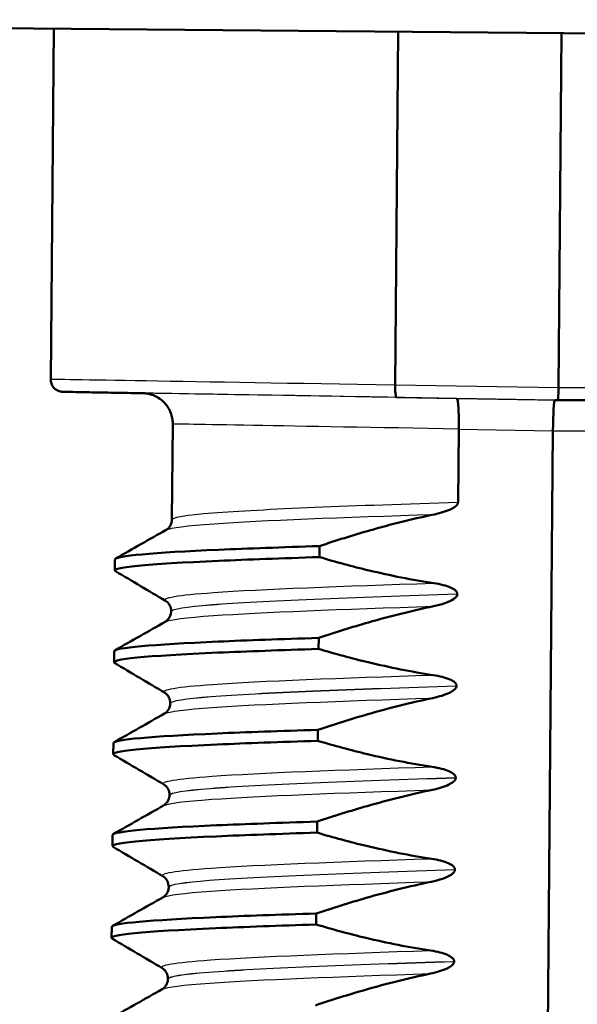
# Model space of a CAD drawing. Header units: millimetres. Extents: x 100 to 2000, y 93 to 2870.
# Tile 24 of 34: x 493 to 502, y 1657 to 1673. Entities that reach past the tile are written whole.
import ezdxf

# ---------------------------------------------------------------- set-up
doc = ezdxf.new("R2010")
doc.units = ezdxf.units.MM
doc.header["$LTSCALE"] = 10
for name, color, linetype, lineweight in [('Dimensions(ISO)', 7, 'Continuous', 25), ('Hatch', 7, 'Continuous', 9), ('Visible Edges(ISO)', 7, 'Continuous', 50), ('Visible Tangent Edges(ISO)', 7, 'Continuous', 25)]:
    doc.layers.add(name, color=color, linetype=linetype, lineweight=lineweight)
doc.styles.add('Text_3.5mm', font='arial.ttf', dxfattribs={"width": 0.9})
doc.dimstyles.new('KS-STANDARD', dxfattribs={"dimscale": 10, "dimtxt": 3.5, "dimasz": 2.5, "dimexe": 3.175, "dimexo": 0, "dimgap": 0.8, "dimtad": 1, "dimdec": 1, "dimrnd": 1e-08, "dimtxsty": 'Text_3.5mm', "dimcen": 0.09, "dimdle": 10, "dimclrd": 7, "dimclre": 7, "dimclrt": 7, "dimadec": 0, "dimazin": 2, "dimtfac": 0.714286, "dimtdec": 4, "dimtmove": 0, "dimatfit": 3, "dimfxl": 1, "dimtolj": 1, "dimlwd": 25, "dimlwe": 25, "dimarcsym": 0})

# ---------------------------------------------------------------- blocks, each defined once
blk = doc.blocks.new('*D11')
at = {"layer": 'Defpoints', "color": 0, "linetype": 'Continuous', "transparency": 16777216}
for p in [(652.041, 2058.279), (400.641, 1765.997), (652.041, 1565.659)]:
    blk.add_point(p, dxfattribs=at)
at = {"layer": 'Dimensions(ISO)', "color": 7, "linetype": 'Continuous', "lineweight": 25, "transparency": 16777216}
for p, q in [((400.641, 1765.997), (400.641, 2090.029)), ((652.041, 1565.659), (652.041, 2090.029)), ((425.641, 2058.279), (627.041, 2058.279))]:
    blk.add_line(p, q, dxfattribs=at)
at = {"layer": 'Dimensions(ISO)', "color": 7, "linetype": 'Continuous', "transparency": 16777216}
for points in [[(425.641, 2062.446), (425.641, 2054.112), (400.641, 2058.279)], [(627.041, 2062.446), (627.041, 2054.112), (652.041, 2058.279)]]:
    blk.add_solid(points, dxfattribs=at)
at = {"layer": 'Dimensions(ISO)', "color": 7, "linetype": 'Continuous', "lineweight": 25, "transparency": 16777216, "insert": (494.814, 2084.149), "char_height": 35, "attachment_point": 4, "style": 'Text_3.5mm'}
blk.add_mtext('\\A1;251', dxfattribs=at)

msp = doc.modelspace()

# ---------------------------------------------------------------- hatches: boundary and pattern name
at = {"layer": 'Hatch'}
h = msp.add_hatch(dxfattribs=at)
h.set_pattern_fill('ANSI31', color=256, scale=254, angle=90, style=0)
h.set_pattern_definition([(135, (0, 0), (-22.45064, -22.45064), [])])
edge = h.paths.add_edge_path()
edge.add_line((592.041, 1549.805), (607.37, 1549.805))
edge.add_line((607.37, 1549.805), (607.235, 1551.747))
edge.add_ellipse((606.936, 1550.585), major_axis=(1.199, -0.042), ratio=1, start_angle=77.607, end_angle=90)
edge.add_line((606.978, 1551.784), (595.02, 1552.202))
edge.add_ellipse((595.023, 1552.302), major_axis=(-0.0999, 0.0035), ratio=1, start_angle=0, end_angle=90, ccw=False)
edge.add_line((594.923, 1552.305), (594.937, 1552.705))
edge.add_ellipse((595.037, 1552.701), major_axis=(0.0035, 0.0999), ratio=1, start_angle=2, end_angle=90, ccw=False)
edge.add_line((595.037, 1552.801), (607.161, 1552.801))
edge.add_line((607.161, 1552.801), (607.091, 1553.809))
edge.add_ellipse((606.093, 1553.739), major_axis=(-0.07, 0.998), ratio=1, start_angle=270, end_angle=341)
edge.add_line((606.352, 1554.705), (596.306, 1557.397))
edge.add_ellipse((596.565, 1558.363), major_axis=(-0.966, 0.259), ratio=1, start_angle=54.5, end_angle=90, ccw=False)
edge.add_line((595.793, 1557.727), (594.129, 1559.745))
edge.add_ellipse((594.901, 1560.381), major_axis=(-0.636, 0.772), ratio=1, start_angle=54.5, end_angle=90, ccw=False)
edge.add_line((593.903, 1560.312), (593.757, 1562.408))
edge.add_ellipse((590.265, 1562.164), major_axis=(-0.244, 3.491), ratio=1, start_angle=270, end_angle=353)
edge.add_line((590.448, 1565.659), (565.974, 1566.942))
edge.add_spline(control_points=[(565.974, 1566.942), (564.342, 1567.027), (562.734, 1567.379), (559.697, 1568.587), (558.287, 1569.435), (555.554, 1571.759), (554.327, 1573.303), (552.535, 1576.774), (551.986, 1578.668), (551.816, 1580.614)], knot_values=[-2.152597, -2.152597, -2.152597, -2.152597, -1.662265, -1.662265, -1.171933, -1.171933, -0.585967, -0.585967, 0, 0, 0, 0], degree=3, periodic=0)
edge.add_line((551.816, 1580.614), (536.601, 1754.522))
edge.add_ellipse((535.107, 1754.391), major_axis=(-0.131, 1.494), ratio=1, start_angle=270, end_angle=354.5)
edge.add_line((535.12, 1755.891), (526.636, 1755.965))
edge.add_line((526.636, 1755.965), (517.683, 1756.043))
edge.add_line((517.683, 1756.043), (517.626, 1749.543))
edge.add_line((517.626, 1749.543), (519.34, 1749.528))
edge.add_ellipse((519.332, 1748.528), major_axis=(1, -0.009), ratio=1, start_angle=10, end_angle=90, ccw=False)
edge.add_line((520.318, 1748.693), (520.529, 1747.431))
edge.add_ellipse((521.022, 1747.514), major_axis=(0.083, -0.493), ratio=1, start_angle=270, end_angle=350)
edge.add_line((521.018, 1747.014), (527.155, 1746.96))
edge.add_ellipse((527.116, 1742.46), major_axis=(4.5, -0.039), ratio=1, start_angle=5.5, end_angle=90, ccw=False)
edge.add_line((531.599, 1742.852), (546.179, 1576.207))
edge.add_spline(control_points=[(546.179, 1576.207), (546.369, 1574.036), (546.912, 1571.911), (548.663, 1567.919), (549.859, 1566.08), (553.083, 1562.547), (555.197, 1560.984), (559.906, 1558.757), (562.455, 1558.114), (565.056, 1557.978)], knot_values=[-2.870129, -2.870129, -2.870129, -2.870129, -2.216354, -2.216354, -1.562578, -1.562578, -0.781289, -0.781289, 0, 0, 0, 0], degree=3, periodic=0)
edge.add_line((565.056, 1557.978), (579.557, 1557.218))
edge.add_ellipse((579.033, 1547.231), major_axis=(9.986, -0.523), ratio=1, start_angle=37.8602, end_angle=90, ccw=False)
edge.add_ellipse((595.444, 1558.663), major_axis=(-8.205, -5.716), ratio=1, start_angle=0, end_angle=32.2923)
edge.add_ellipse((592.041, 1549.305), major_axis=(0.143, 0.479), ratio=1, start_angle=16.5598, end_angle=90, ccw=False)
edge = h.paths.add_edge_path()
edge.add_line((477.638, 1756.392), (469.154, 1756.467))
edge.add_ellipse((469.18, 1759.466), major_axis=(-3, 0.026), ratio=1, start_angle=5.5, end_angle=90, ccw=False)
edge.add_line((466.191, 1759.205), (465.761, 1764.128))
edge.add_ellipse((464.266, 1763.997), major_axis=(-0.131, 1.494), ratio=1, start_angle=270, end_angle=355)
edge.add_line((464.266, 1765.497), (449.141, 1765.497))
edge.add_line((449.141, 1765.497), (449.141, 1759.497))
edge.add_line((449.141, 1759.497), (450.641, 1759.497))
edge.add_line((450.641, 1759.497), (454.641, 1759.497))
edge.add_ellipse((454.641, 1758.497), major_axis=(1, 0), ratio=1, start_angle=0, end_angle=90, ccw=False)
edge.add_line((455.641, 1758.497), (455.641, 1748.547))
edge.add_line((455.641, 1748.547), (457.47, 1741.721))
edge.add_ellipse((460.368, 1742.497), major_axis=(0.776, -2.898), ratio=1, start_angle=270, end_angle=345)
edge.add_line((460.368, 1739.497), (462.514, 1739.497))
edge.add_ellipse((462.514, 1742.497), major_axis=(3, 0), ratio=1, start_angle=270, end_angle=345.7615)
edge.add_line((465.422, 1741.759), (466.103, 1744.443))
edge.add_ellipse((469.98, 1743.459), major_axis=(0.984, 3.877), ratio=1, start_angle=13.7385, end_angle=90, ccw=False)
edge.add_line((470.015, 1747.459), (483.099, 1747.344))
edge.add_ellipse((483.103, 1747.844), major_axis=(0.5, -0.004), ratio=1, start_angle=270, end_angle=350)
edge.add_line((483.595, 1747.753), (483.828, 1749.012))
edge.add_ellipse((484.811, 1748.83), major_axis=(0.182, 0.983), ratio=1, start_angle=10, end_angle=90, ccw=False)
edge.add_line((484.82, 1749.83), (486.534, 1749.815))
edge.add_line((486.534, 1749.815), (486.591, 1756.314))
edge.add_line((486.591, 1756.314), (477.638, 1756.392))
edge = h.paths.add_edge_path()
edge.add_line((707.179, 1549.805), (712.041, 1549.805))
edge.add_ellipse((712.041, 1549.305), major_axis=(0.5, 0), ratio=1, start_angle=16.5598, end_angle=90, ccw=False)
edge.add_ellipse((708.637, 1558.663), major_axis=(9.215, 3.883), ratio=1, start_angle=270, end_angle=302.2923)
edge.add_ellipse((725.048, 1547.231), major_axis=(5.716, 8.205), ratio=1, start_angle=37.8602, end_angle=90, ccw=False)
edge.add_line((724.525, 1557.218), (906.996, 1566.781))
edge.add_spline(control_points=[(906.996, 1566.781), (909.172, 1566.895), (911.315, 1567.364), (915.365, 1568.974), (917.245, 1570.105), (920.889, 1573.204), (922.525, 1575.262), (924.915, 1579.89), (925.646, 1582.416), (925.873, 1585.01)], knot_values=[-2.870129, -2.870129, -2.870129, -2.870129, -2.216354, -2.216354, -1.562578, -1.562578, -0.781289, -0.781289, 0, 0, 0, 0], degree=3, periodic=0)
edge.add_line((925.873, 1585.01), (936.986, 1712.029))
edge.add_ellipse((1036.605, 1703.313), major_axis=(8.716, 99.619), ratio=1, start_angle=77, end_angle=90, ccw=False)
edge.add_line((941.5, 1734.215), (943.054, 1738.999))
edge.add_ellipse((924.033, 1745.179), major_axis=(19.021, -6.18), ratio=1, start_angle=0, end_angle=3)
edge.add_line((943.351, 1740.003), (945.641, 1748.547))
edge.add_line((945.641, 1748.547), (945.641, 1758.497))
edge.add_ellipse((946.641, 1758.497), major_axis=(0, 1), ratio=1, start_angle=0, end_angle=90, ccw=False)
edge.add_line((946.641, 1759.497), (950.641, 1759.497))
edge.add_line((950.641, 1759.497), (952.141, 1759.497))
edge.add_line((952.141, 1759.497), (952.141, 1765.497))
edge.add_line((952.141, 1765.497), (937.015, 1765.497))
edge.add_ellipse((937.015, 1763.997), major_axis=(-1.5, 0), ratio=1, start_angle=270, end_angle=355)
edge.add_line((935.521, 1764.128), (920.236, 1589.417))
edge.add_spline(control_points=[(920.236, 1589.417), (920.093, 1587.789), (919.686, 1586.195), (918.372, 1583.201), (917.475, 1581.822), (915.057, 1579.171), (913.472, 1577.999), (909.94, 1576.329), (908.028, 1575.847), (906.078, 1575.745)], knot_values=[-2.152597, -2.152597, -2.152597, -2.152597, -1.662265, -1.662265, -1.171933, -1.171933, -0.585967, -0.585967, 0, 0, 0, 0], degree=3, periodic=0)
edge.add_line((906.078, 1575.745), (713.633, 1565.659))
edge.add_ellipse((713.816, 1562.164), major_axis=(-3.495, -0.183), ratio=1, start_angle=270, end_angle=353)
edge.add_line((710.325, 1562.408), (710.178, 1560.312))
edge.add_ellipse((709.181, 1560.381), major_axis=(-0.07, -0.998), ratio=1, start_angle=54.5, end_angle=90, ccw=False)
edge.add_line((709.952, 1559.745), (708.288, 1557.727))
edge.add_ellipse((707.516, 1558.363), major_axis=(-0.636, -0.772), ratio=1, start_angle=54.5, end_angle=90, ccw=False)
edge.add_line((707.775, 1557.397), (697.73, 1554.705))
edge.add_ellipse((697.989, 1553.739), major_axis=(-0.966, -0.259), ratio=1, start_angle=270, end_angle=341)
edge.add_line((696.991, 1553.809), (696.921, 1552.801))
edge.add_line((696.921, 1552.801), (709.044, 1552.801))
edge.add_ellipse((709.044, 1552.701), major_axis=(0.1, 0), ratio=1, start_angle=2, end_angle=90, ccw=False)
edge.add_line((709.144, 1552.705), (709.158, 1552.305))
edge.add_ellipse((709.058, 1552.302), major_axis=(0.0035, -0.0999), ratio=1, start_angle=0, end_angle=90, ccw=False)
edge.add_line((709.062, 1552.202), (697.103, 1551.784))
edge.add_ellipse((697.145, 1550.585), major_axis=(1.162, 0.298), ratio=1, start_angle=77.607, end_angle=90)
edge.add_line((696.847, 1551.747), (696.711, 1549.805))
edge.add_line((696.711, 1549.805), (707.179, 1549.805))

# ---------------------------------------------------------------- linework, layer by layer
at = {"layer": 'Visible Edges(ISO)'}
for p, q in [((508.109, 1672.623), (491.391, 1672.769)), ((493.468, 1672.751), (493.418, 1667.019)), ((499.097, 1672.702), (499.047, 1666.926)), ((501.717, 1666.879), (501.768, 1672.679)), ((499.047, 1666.926), (499.047, 1666.925)), ((501.706, 1666.679), (501.656, 1666.679)), ((504.341, 1666.679), (501.706, 1666.679)), ((495.412, 1666.29), (495.398, 1664.731)), ((500.077, 1665.014), (500.087, 1666.207)), ((500.087, 1666.207), (500.087, 1666.208)), ((501.496, 1651.18), (501.627, 1666.18)), ((497.809, 1664.116), (497.811, 1664.296)), ((494.465, 1663.899), (494.467, 1664.079)), ((500.064, 1663.513), (500.064, 1663.514)), ((495.385, 1663.231), (495.385, 1663.23)), ((497.796, 1662.615), (497.798, 1662.795)), ((494.452, 1662.398), (494.454, 1662.578)), ((500.051, 1662.012), (500.051, 1662.013)), ((495.372, 1661.73), (495.372, 1661.729)), ((497.783, 1661.114), (497.785, 1661.294)), ((494.439, 1660.897), (494.441, 1661.077)), ((500.038, 1660.511), (500.038, 1660.512)), ((495.359, 1660.229), (495.359, 1660.228)), ((497.77, 1659.613), (497.772, 1659.793)), ((494.426, 1659.396), (494.427, 1659.576)), ((500.024, 1659.01), (500.024, 1659.011)), ((495.346, 1658.728), (495.346, 1658.727)), ((497.757, 1658.112), (497.758, 1658.292)), ((494.413, 1657.895), (494.414, 1658.075)), ((500.011, 1657.509), (500.011, 1657.51)), ((495.333, 1657.227), (495.333, 1657.226))]:
    msp.add_line(p, q, dxfattribs=at)
for centre, major_axis in [((501.708, 1666.879), (0.002, 0.2)), ((501.651, 1666.179), (-0.004, -0.5))]:
    msp.add_ellipse(centre, major_axis=major_axis, ratio=0.047994, start_param=3.141592, end_param=4.712313, dxfattribs=at)
for points, knots in [([(494.963, 1666.792), (494.946, 1666.792), (494.929, 1666.792), (494.745, 1666.796), (494.591, 1666.799), (494.317, 1666.804), (494.195, 1666.806), (493.986, 1666.81), (493.898, 1666.811), (493.757, 1666.814), (493.703, 1666.815), (493.65, 1666.816), (493.636, 1666.817), (493.622, 1666.817), (493.619, 1666.817), (493.614, 1666.817), (493.612, 1666.817), (493.609, 1666.817), (493.608, 1666.817), (493.602, 1666.818), (493.6, 1666.818), (493.594, 1666.819), (493.593, 1666.819), (493.588, 1666.819), (493.585, 1666.82), (493.575, 1666.822), (493.569, 1666.823), (493.551, 1666.829), (493.543, 1666.831), (493.52, 1666.843), (493.509, 1666.849), (493.484, 1666.868), (493.475, 1666.877), (493.458, 1666.897), (493.451, 1666.907), (493.433, 1666.938), (493.424, 1666.962), (493.419, 1666.999), (493.418, 1667.009), (493.418, 1667.019)], [-0.6473136, -0.6473136, -0.6473136, -0.6473136, -0.6355839, -0.6355839, -0.5180696, -0.5180696, -0.4005553, -0.4005553, -0.2830409, -0.2830409, -0.1655266, -0.1655266, -0.1067694, -0.1067694, -0.0773909, -0.0773909, -0.0627016, -0.0627016, -0.0553569, -0.0553569, -0.0522216, -0.0522216, -0.0514481, -0.0514481, -0.0503229, -0.0503229, -0.0493951, -0.0493951, -0.0488874, -0.0488874, -0.0485461, -0.0485461, -0.0483697, -0.0483697, -0.0482529, -0.0482529, -0.0480733, -0.0480733, -0.0480123, -0.0480123, -0.0480123, -0.0480123]), ([(499.07, 1666.725), (499.07, 1666.725), (499.07, 1666.725), (499.066, 1666.725), (499.063, 1666.731), (499.057, 1666.752), (499.054, 1666.767), (499.05, 1666.804), (499.048, 1666.826), (499.047, 1666.874), (499.047, 1666.899), (499.047, 1666.925)], [-0.00014766, -0.00014766, -0.00014766, -0.00014766, 0, 0, 0.00817129, 0.00817129, 0.01605744, 0.01605744, 0.02382977, 0.02382977, 0.03154517, 0.03154517, 0.03154517, 0.03154517]), ([(494.931, 1666.794), (494.931, 1666.794), (494.931, 1666.794), (494.931, 1666.794), (494.931, 1666.794), (494.937, 1666.794), (494.939, 1666.794), (494.949, 1666.793), (494.951, 1666.793), (494.957, 1666.792), (494.961, 1666.792), (494.975, 1666.79), (494.982, 1666.79), (495.006, 1666.786), (495.017, 1666.784), (495.054, 1666.774), (495.077, 1666.771), (495.158, 1666.731), (495.189, 1666.715), (495.253, 1666.661), (495.276, 1666.639), (495.318, 1666.588), (495.335, 1666.563), (495.377, 1666.486), (495.4, 1666.425), (495.411, 1666.335), (495.412, 1666.312), (495.412, 1666.29)], [-0.07992859, -0.07992859, -0.07992859, -0.07992859, -0.07977226, -0.07977226, -0.06389227, -0.06389227, -0.05595227, -0.05595227, -0.05440732, -0.05440732, -0.05231738, -0.05231738, -0.05072427, -0.05072427, -0.04977004, -0.04977004, -0.04889116, -0.04889116, -0.04852919, -0.04852919, -0.04835874, -0.04835874, -0.04824491, -0.04824491, -0.04806824, -0.04806824, -0.04801228, -0.04801228, -0.04801228, -0.04801228]), ([(500.053, 1666.707), (500.053, 1666.707), (500.053, 1666.707), (500.059, 1666.707), (500.064, 1666.693), (500.074, 1666.641), (500.078, 1666.604), (500.084, 1666.511), (500.086, 1666.456), (500.088, 1666.336), (500.088, 1666.272), (500.087, 1666.208)], [-0.07896675, -0.07896675, -0.07896675, -0.07896675, -0.0786466, -0.0786466, -0.0584869, -0.0584869, -0.03885468, -0.03885468, -0.01938505, -0.01938505, 0, 0, 0, 0]), ([(499.689, 1664.814), (499.795, 1664.836), (499.892, 1664.867), (499.988, 1664.913), (500.017, 1664.93), (500.05, 1664.959), (500.059, 1664.969), (500.07, 1664.985), (500.072, 1664.991), (500.075, 1665), (500.076, 1665.002), (500.076, 1665.007), (500.077, 1665.008), (500.077, 1665.01), (500.077, 1665.011), (500.077, 1665.012), (500.077, 1665.012), (500.077, 1665.013), (500.077, 1665.013), (500.077, 1665.014)], [-0.03978694, -0.03978694, -0.03978694, -0.03978694, -0.01651478, -0.01651478, -0.0075637, -0.0075637, -0.00358267, -0.00358267, -0.00171374, -0.00171374, -0.00084489, -0.00084489, -0.00042059, -0.00042059, -0.00020999, -0.00020999, -0.00010493, -0.00010493, 0, 0, 0, 0]), ([(495.303, 1664.56), (495.31, 1664.564), (495.321, 1664.571), (495.345, 1664.594), (495.357, 1664.607), (495.383, 1664.65), (495.396, 1664.683), (495.398, 1664.723), (495.398, 1664.727), (495.398, 1664.731)], [0, 0, 0, 0, 0.01675146, 0.01675146, 0.02873921, 0.02873921, 0.0449543, 0.0449543, 0.04675997, 0.04675997, 0.04675997, 0.04675997]), ([(497.811, 1664.296), (498.081, 1664.386), (498.353, 1664.472), (498.977, 1664.651), (499.332, 1664.74), (499.689, 1664.814)], [-0.1951068, -0.1951068, -0.1951068, -0.1951068, -0.109617, -0.109617, 0, 0, 0, 0]), ([(494.468, 1664.079), (494.475, 1664.136), (495.083, 1664.188), (496.168, 1664.236), (496.64, 1664.256), (497.196, 1664.276), (497.811, 1664.296)], [50.21747, 50.21747, 50.21747, 50.21747, 50.936483, 50.936483, 50.936483, 51.249316, 51.249316, 51.249316, 51.249316]), ([(494.478, 1663.884), (494.375, 1663.947), (494.991, 1664.004), (496.166, 1664.055), (496.638, 1664.076), (497.195, 1664.096), (497.809, 1664.116)], [50.157279, 50.157279, 50.157279, 50.157279, 50.936483, 50.936483, 50.936483, 51.249316, 51.249316, 51.249316, 51.249316]), ([(499.679, 1663.69), (499.323, 1663.744), (498.971, 1663.814), (498.348, 1663.963), (498.078, 1664.036), (497.809, 1664.116)], [-0.1920259, -0.1920259, -0.1920259, -0.1920259, -0.0840256, -0.0840256, 0, 0, 0, 0]), ([(500.064, 1663.514), (500.064, 1663.519), (500.063, 1663.523), (500.061, 1663.533), (500.059, 1663.537), (500.051, 1663.552), (500.044, 1663.561), (500.013, 1663.59), (499.981, 1663.607), (499.883, 1663.649), (499.787, 1663.674), (499.679, 1663.69)], [-0.05473825, -0.05473825, -0.05473825, -0.05473825, -0.05269081, -0.05269081, -0.05054514, -0.05054514, -0.04561181, -0.04561181, -0.03251755, -0.03251755, 0, 0, 0, 0]), ([(499.676, 1663.313), (499.738, 1663.326), (499.802, 1663.343), (499.917, 1663.383), (499.965, 1663.406), (500.016, 1663.439), (500.032, 1663.452), (500.05, 1663.474), (500.056, 1663.482), (500.062, 1663.498), (500.064, 1663.505), (500.064, 1663.513)], [-0.03714578, -0.03714578, -0.03714578, -0.03714578, -0.02352479, -0.02352479, -0.01076423, -0.01076423, -0.00516478, -0.00516478, -0.00220521, -0.00220521, 0, 0, 0, 0]), ([(495.385, 1663.231), (495.386, 1663.265), (495.377, 1663.299), (495.352, 1663.348), (495.337, 1663.366), (495.312, 1663.39), (495.302, 1663.397), (495.294, 1663.402), (495.293, 1663.403), (495.292, 1663.403)], [0, 0, 0, 0, 0.01563679, 0.01563679, 0.02960477, 0.02960477, 0.04518607, 0.04518607, 0.04675566, 0.04675566, 0.04675566, 0.04675566]), ([(497.798, 1662.795), (498.067, 1662.886), (498.34, 1662.971), (498.964, 1663.15), (499.319, 1663.239), (499.676, 1663.313)], [-0.1951068, -0.1951068, -0.1951068, -0.1951068, -0.109617, -0.109617, 0, 0, 0, 0]), ([(495.289, 1663.059), (495.297, 1663.063), (495.308, 1663.07), (495.332, 1663.093), (495.344, 1663.106), (495.37, 1663.149), (495.383, 1663.182), (495.385, 1663.222), (495.385, 1663.226), (495.385, 1663.23)], [0, 0, 0, 0, 0.01675146, 0.01675146, 0.02873921, 0.02873921, 0.0449543, 0.0449543, 0.04675997, 0.04675997, 0.04675997, 0.04675997]), ([(494.455, 1662.578), (494.462, 1662.635), (495.07, 1662.687), (496.155, 1662.735), (496.626, 1662.756), (497.183, 1662.776), (497.798, 1662.795)], [43.934285, 43.934285, 43.934285, 43.934285, 44.653298, 44.653298, 44.653298, 44.966131, 44.966131, 44.966131, 44.966131]), ([(494.465, 1662.383), (494.362, 1662.446), (494.978, 1662.503), (496.153, 1662.555), (496.625, 1662.575), (497.182, 1662.595), (497.796, 1662.615)], [43.874094, 43.874094, 43.874094, 43.874094, 44.653298, 44.653298, 44.653298, 44.966131, 44.966131, 44.966131, 44.966131]), ([(499.666, 1662.189), (499.31, 1662.243), (498.958, 1662.313), (498.335, 1662.462), (498.065, 1662.535), (497.796, 1662.615)], [-0.1920259, -0.1920259, -0.1920259, -0.1920259, -0.0840256, -0.0840256, 0, 0, 0, 0]), ([(500.051, 1662.013), (500.051, 1662.018), (500.05, 1662.022), (500.048, 1662.032), (500.046, 1662.036), (500.038, 1662.051), (500.03, 1662.06), (500, 1662.089), (499.968, 1662.106), (499.87, 1662.148), (499.773, 1662.173), (499.666, 1662.189)], [-0.05473825, -0.05473825, -0.05473825, -0.05473825, -0.05269081, -0.05269081, -0.05054514, -0.05054514, -0.04561181, -0.04561181, -0.03251755, -0.03251755, 0, 0, 0, 0]), ([(499.663, 1661.813), (499.769, 1661.835), (499.865, 1661.865), (499.962, 1661.912), (499.991, 1661.928), (500.024, 1661.957), (500.033, 1661.967), (500.043, 1661.983), (500.046, 1661.989), (500.049, 1661.998), (500.05, 1662.001), (500.05, 1662.005), (500.05, 1662.006), (500.051, 1662.008), (500.051, 1662.009), (500.051, 1662.01), (500.051, 1662.01), (500.051, 1662.011), (500.051, 1662.011), (500.051, 1662.012)], [-0.03978694, -0.03978694, -0.03978694, -0.03978694, -0.01651478, -0.01651478, -0.0075637, -0.0075637, -0.00358267, -0.00358267, -0.00171374, -0.00171374, -0.00084489, -0.00084489, -0.00042059, -0.00042059, -0.00020999, -0.00020999, -0.00010493, -0.00010493, 0, 0, 0, 0]), ([(495.372, 1661.73), (495.373, 1661.764), (495.363, 1661.798), (495.339, 1661.847), (495.324, 1661.865), (495.299, 1661.889), (495.289, 1661.896), (495.281, 1661.901), (495.28, 1661.902), (495.279, 1661.902)], [0, 0, 0, 0, 0.01563679, 0.01563679, 0.02960477, 0.02960477, 0.04518607, 0.04518607, 0.04675566, 0.04675566, 0.04675566, 0.04675566]), ([(497.785, 1661.294), (498.054, 1661.385), (498.327, 1661.47), (498.951, 1661.649), (499.306, 1661.738), (499.663, 1661.813)], [-0.1951068, -0.1951068, -0.1951068, -0.1951068, -0.109617, -0.109617, 0, 0, 0, 0]), ([(495.276, 1661.558), (495.284, 1661.562), (495.295, 1661.569), (495.319, 1661.592), (495.331, 1661.605), (495.357, 1661.648), (495.369, 1661.682), (495.372, 1661.721), (495.372, 1661.725), (495.372, 1661.729)], [0, 0, 0, 0, 0.01675146, 0.01675146, 0.02873921, 0.02873921, 0.0449543, 0.0449543, 0.04675997, 0.04675997, 0.04675997, 0.04675997]), ([(494.442, 1661.077), (494.449, 1661.134), (495.057, 1661.186), (496.142, 1661.234), (496.613, 1661.255), (497.17, 1661.275), (497.785, 1661.294)], [37.6511, 37.6511, 37.6511, 37.6511, 38.370112, 38.370112, 38.370112, 38.682946, 38.682946, 38.682946, 38.682946]), ([(494.452, 1660.882), (494.349, 1660.945), (494.965, 1661.002), (496.14, 1661.054), (496.612, 1661.074), (497.168, 1661.094), (497.783, 1661.114)], [37.590908, 37.590908, 37.590908, 37.590908, 38.370112, 38.370112, 38.370112, 38.682946, 38.682946, 38.682946, 38.682946]), ([(499.653, 1660.688), (499.297, 1660.742), (498.944, 1660.812), (498.322, 1660.961), (498.051, 1661.035), (497.783, 1661.114)], [-0.1920259, -0.1920259, -0.1920259, -0.1920259, -0.0840256, -0.0840256, 0, 0, 0, 0]), ([(500.038, 1660.512), (500.038, 1660.517), (500.037, 1660.521), (500.035, 1660.531), (500.033, 1660.536), (500.025, 1660.55), (500.017, 1660.559), (499.987, 1660.588), (499.955, 1660.605), (499.857, 1660.647), (499.76, 1660.672), (499.653, 1660.688)], [-0.05473825, -0.05473825, -0.05473825, -0.05473825, -0.05269081, -0.05269081, -0.05054514, -0.05054514, -0.04561181, -0.04561181, -0.03251755, -0.03251755, 0, 0, 0, 0]), ([(495.359, 1660.229), (495.359, 1660.263), (495.35, 1660.297), (495.326, 1660.346), (495.311, 1660.364), (495.286, 1660.388), (495.276, 1660.395), (495.268, 1660.4), (495.267, 1660.401), (495.266, 1660.401)], [0, 0, 0, 0, 0.01563679, 0.01563679, 0.02960477, 0.02960477, 0.04518607, 0.04518607, 0.04675566, 0.04675566, 0.04675566, 0.04675566]), ([(499.65, 1660.312), (499.756, 1660.334), (499.852, 1660.364), (499.949, 1660.411), (499.978, 1660.427), (500.01, 1660.456), (500.02, 1660.466), (500.03, 1660.482), (500.033, 1660.488), (500.036, 1660.497), (500.036, 1660.5), (500.037, 1660.504), (500.037, 1660.505), (500.037, 1660.507), (500.037, 1660.508), (500.038, 1660.509), (500.038, 1660.509), (500.038, 1660.51), (500.038, 1660.511), (500.038, 1660.511)], [-0.03978694, -0.03978694, -0.03978694, -0.03978694, -0.01651478, -0.01651478, -0.0075637, -0.0075637, -0.00358267, -0.00358267, -0.00171374, -0.00171374, -0.00084489, -0.00084489, -0.00042059, -0.00042059, -0.00020999, -0.00020999, -0.00010493, -0.00010493, 0, 0, 0, 0]), ([(495.263, 1660.057), (495.27, 1660.061), (495.281, 1660.068), (495.306, 1660.091), (495.318, 1660.104), (495.344, 1660.147), (495.356, 1660.181), (495.359, 1660.22), (495.359, 1660.224), (495.359, 1660.228)], [0, 0, 0, 0, 0.01675146, 0.01675146, 0.02873921, 0.02873921, 0.0449543, 0.0449543, 0.04675997, 0.04675997, 0.04675997, 0.04675997]), ([(497.772, 1659.793), (498.041, 1659.884), (498.314, 1659.969), (498.938, 1660.148), (499.292, 1660.237), (499.65, 1660.312)], [-0.1951068, -0.1951068, -0.1951068, -0.1951068, -0.109617, -0.109617, 0, 0, 0, 0]), ([(494.429, 1659.576), (494.436, 1659.633), (495.044, 1659.685), (496.128, 1659.733), (496.6, 1659.754), (497.157, 1659.774), (497.772, 1659.793)], [31.367914, 31.367914, 31.367914, 31.367914, 32.086927, 32.086927, 32.086927, 32.39976, 32.39976, 32.39976, 32.39976]), ([(494.439, 1659.381), (494.336, 1659.444), (494.952, 1659.501), (496.127, 1659.553), (496.599, 1659.573), (497.155, 1659.594), (497.77, 1659.613)], [31.307723, 31.307723, 31.307723, 31.307723, 32.086927, 32.086927, 32.086927, 32.39976, 32.39976, 32.39976, 32.39976]), ([(499.64, 1659.187), (499.284, 1659.241), (498.931, 1659.312), (498.309, 1659.46), (498.038, 1659.534), (497.77, 1659.613)], [-0.1920259, -0.1920259, -0.1920259, -0.1920259, -0.0840256, -0.0840256, 0, 0, 0, 0]), ([(500.024, 1659.011), (500.025, 1659.016), (500.024, 1659.02), (500.022, 1659.03), (500.02, 1659.035), (500.012, 1659.049), (500.004, 1659.058), (499.973, 1659.087), (499.942, 1659.104), (499.844, 1659.146), (499.747, 1659.171), (499.64, 1659.187)], [-0.05473825, -0.05473825, -0.05473825, -0.05473825, -0.05269081, -0.05269081, -0.05054514, -0.05054514, -0.04561181, -0.04561181, -0.03251755, -0.03251755, 0, 0, 0, 0]), ([(499.637, 1658.811), (499.699, 1658.824), (499.763, 1658.84), (499.878, 1658.881), (499.926, 1658.903), (499.977, 1658.937), (499.993, 1658.949), (500.011, 1658.971), (500.017, 1658.979), (500.023, 1658.995), (500.024, 1659.003), (500.024, 1659.01)], [-0.03714578, -0.03714578, -0.03714578, -0.03714578, -0.02352479, -0.02352479, -0.01076423, -0.01076423, -0.00516478, -0.00516478, -0.00220521, -0.00220521, 0, 0, 0, 0]), ([(495.346, 1658.728), (495.346, 1658.762), (495.337, 1658.796), (495.312, 1658.845), (495.298, 1658.863), (495.273, 1658.887), (495.262, 1658.894), (495.255, 1658.899), (495.254, 1658.9), (495.253, 1658.9)], [0, 0, 0, 0, 0.01563679, 0.01563679, 0.02960477, 0.02960477, 0.04518607, 0.04518607, 0.04675566, 0.04675566, 0.04675566, 0.04675566]), ([(497.758, 1658.292), (498.028, 1658.383), (498.3, 1658.468), (498.925, 1658.647), (499.279, 1658.736), (499.637, 1658.811)], [-0.1951068, -0.1951068, -0.1951068, -0.1951068, -0.109617, -0.109617, 0, 0, 0, 0]), ([(495.25, 1658.556), (495.257, 1658.56), (495.268, 1658.567), (495.293, 1658.59), (495.305, 1658.603), (495.331, 1658.646), (495.343, 1658.68), (495.346, 1658.719), (495.346, 1658.723), (495.346, 1658.727)], [0, 0, 0, 0, 0.01675146, 0.01675146, 0.02873921, 0.02873921, 0.0449543, 0.0449543, 0.04675997, 0.04675997, 0.04675997, 0.04675997]), ([(494.416, 1658.075), (494.423, 1658.132), (495.031, 1658.184), (496.115, 1658.232), (496.587, 1658.253), (497.144, 1658.273), (497.758, 1658.292)], [25.084729, 25.084729, 25.084729, 25.084729, 25.803742, 25.803742, 25.803742, 26.116575, 26.116575, 26.116575, 26.116575]), ([(494.425, 1657.88), (494.323, 1657.943), (494.939, 1658), (496.114, 1658.052), (496.586, 1658.073), (497.142, 1658.093), (497.757, 1658.112)], [25.024538, 25.024538, 25.024538, 25.024538, 25.803742, 25.803742, 25.803742, 26.116575, 26.116575, 26.116575, 26.116575]), ([(499.627, 1657.687), (499.271, 1657.74), (498.918, 1657.811), (498.296, 1657.959), (498.025, 1658.033), (497.757, 1658.112)], [-0.1920259, -0.1920259, -0.1920259, -0.1920259, -0.0840256, -0.0840256, 0, 0, 0, 0]), ([(500.011, 1657.51), (500.011, 1657.515), (500.011, 1657.52), (500.008, 1657.529), (500.007, 1657.534), (499.999, 1657.548), (499.991, 1657.557), (499.96, 1657.586), (499.928, 1657.603), (499.831, 1657.646), (499.734, 1657.67), (499.627, 1657.687)], [-0.05473825, -0.05473825, -0.05473825, -0.05473825, -0.05269081, -0.05269081, -0.05054514, -0.05054514, -0.04561181, -0.04561181, -0.03251755, -0.03251755, 0, 0, 0, 0]), ([(499.624, 1657.31), (499.73, 1657.332), (499.826, 1657.362), (499.922, 1657.409), (499.952, 1657.425), (499.984, 1657.454), (499.994, 1657.464), (500.004, 1657.481), (500.007, 1657.486), (500.01, 1657.495), (500.01, 1657.498), (500.011, 1657.502), (500.011, 1657.503), (500.011, 1657.506), (500.011, 1657.506), (500.011, 1657.507), (500.011, 1657.508), (500.011, 1657.508), (500.011, 1657.509), (500.011, 1657.509)], [-0.03978694, -0.03978694, -0.03978694, -0.03978694, -0.01651478, -0.01651478, -0.0075637, -0.0075637, -0.00358267, -0.00358267, -0.00171374, -0.00171374, -0.00084489, -0.00084489, -0.00042059, -0.00042059, -0.00020999, -0.00020999, -0.00010493, -0.00010493, 0, 0, 0, 0]), ([(495.333, 1657.227), (495.333, 1657.261), (495.324, 1657.295), (495.299, 1657.345), (495.285, 1657.362), (495.26, 1657.387), (495.249, 1657.394), (495.241, 1657.398), (495.241, 1657.399), (495.24, 1657.399)], [0, 0, 0, 0, 0.01563679, 0.01563679, 0.02960477, 0.02960477, 0.04518607, 0.04518607, 0.04675566, 0.04675566, 0.04675566, 0.04675566]), ([(497.745, 1656.791), (498.015, 1656.882), (498.287, 1656.967), (498.912, 1657.146), (499.266, 1657.235), (499.624, 1657.31)], [-0.1951068, -0.1951068, -0.1951068, -0.1951068, -0.109617, -0.109617, 0, 0, 0, 0]), ([(495.237, 1657.055), (495.244, 1657.059), (495.255, 1657.066), (495.28, 1657.089), (495.292, 1657.102), (495.318, 1657.145), (495.33, 1657.179), (495.333, 1657.218), (495.333, 1657.222), (495.333, 1657.226)], [0, 0, 0, 0, 0.01675146, 0.01675146, 0.02873921, 0.02873921, 0.0449543, 0.0449543, 0.04675997, 0.04675997, 0.04675997, 0.04675997])]:
    msp.add_open_spline(points, degree=3, knots=knots, dxfattribs=at)
for points in [[(494.479, 1664.093), (494.754, 1664.249), (495.028, 1664.404), (495.303, 1664.56)], [(495.292, 1663.403), (495.021, 1663.563), (494.749, 1663.724), (494.477, 1663.884)], [(494.466, 1662.592), (494.741, 1662.748), (495.015, 1662.903), (495.289, 1663.059)], [(495.279, 1661.902), (495.008, 1662.062), (494.736, 1662.223), (494.464, 1662.383)], [(494.453, 1661.091), (494.728, 1661.247), (495.002, 1661.402), (495.276, 1661.558)], [(495.266, 1660.401), (494.995, 1660.562), (494.723, 1660.722), (494.451, 1660.882)], [(494.44, 1659.59), (494.714, 1659.746), (494.989, 1659.901), (495.263, 1660.057)], [(495.253, 1658.9), (494.982, 1659.061), (494.71, 1659.221), (494.438, 1659.381)], [(494.427, 1658.089), (494.701, 1658.245), (494.976, 1658.4), (495.25, 1658.556)], [(495.24, 1657.399), (494.968, 1657.56), (494.697, 1657.72), (494.425, 1657.88)], [(494.414, 1656.588), (494.688, 1656.744), (494.963, 1656.899), (495.237, 1657.055)]]:
    msp.add_open_spline(points, degree=3, dxfattribs=at)
at = {"layer": 'Visible Tangent Edges(ISO)'}
for p, q in [((501.717, 1666.879), (499.047, 1666.926)), ((504.386, 1666.879), (501.717, 1666.879)), ((499.07, 1666.725), (501.706, 1666.679)), ((501.656, 1666.679), (500.053, 1666.707)), ((500.087, 1666.207), (501.627, 1666.18)), ((501.627, 1666.18), (503.166, 1666.18))]:
    msp.add_line(p, q, dxfattribs=at)
for centre, major_axis, ratio, start_param, end_param in [((501.357, 1666.882), (-7.939, 0.137), 0.000408, 5.007686, 6.283189), ((501.354, 1666.682), (-7.739, 0.135), 0.000419, 5.012023, 6.882462), ((501.36, 1666.682), (-6.439, 0.112), 0.000419, 4.916761, 6.343507), ((501.351, 1666.182), (-5.939, 0.108), 0.000454, 4.926862, 6.28319)]:
    msp.add_ellipse(centre, major_axis=major_axis, ratio=ratio, start_param=start_param, end_param=end_param, dxfattribs=at)
for points, knots in [([(495.407, 1664.73), (495.409, 1664.769), (495.63, 1664.805), (496.067, 1664.839), (496.868, 1664.902), (498.378, 1664.959), (500.077, 1665.014)], [50.21747, 50.21747, 50.21747, 50.21747, 50.696014, 50.696014, 50.696014, 51.573797, 51.573797, 51.573797, 51.573797]), ([(495.311, 1664.56), (495.374, 1664.595), (495.636, 1664.629), (496.09, 1664.661), (496.866, 1664.716), (498.187, 1664.766), (499.689, 1664.814)], [50.285773, 50.285773, 50.285773, 50.285773, 50.737778, 50.737778, 50.737778, 51.51196, 51.51196, 51.51196, 51.51196]), ([(495.299, 1663.403), (495.223, 1663.45), (495.49, 1663.495), (496.08, 1663.537), (496.856, 1663.592), (498.177, 1663.642), (499.679, 1663.69)], [50.149168, 50.149168, 50.149168, 50.149168, 50.737778, 50.737778, 50.737778, 51.51196, 51.51196, 51.51196, 51.51196]), ([(495.394, 1663.231), (495.396, 1663.269), (495.617, 1663.305), (496.054, 1663.339), (496.854, 1663.402), (498.365, 1663.459), (500.064, 1663.514)], [50.21747, 50.21747, 50.21747, 50.21747, 50.696014, 50.696014, 50.696014, 51.573797, 51.573797, 51.573797, 51.573797]), ([(495.394, 1663.23), (495.396, 1663.268), (495.617, 1663.304), (496.054, 1663.338), (496.854, 1663.401), (498.365, 1663.458), (500.064, 1663.513)], [43.934285, 43.934285, 43.934285, 43.934285, 44.412828, 44.412828, 44.412828, 45.290612, 45.290612, 45.290612, 45.290612]), ([(495.298, 1663.059), (495.361, 1663.094), (495.623, 1663.128), (496.077, 1663.16), (496.853, 1663.215), (498.174, 1663.265), (499.676, 1663.313)], [44.002588, 44.002588, 44.002588, 44.002588, 44.454593, 44.454593, 44.454593, 45.228775, 45.228775, 45.228775, 45.228775]), ([(495.286, 1661.902), (495.21, 1661.95), (495.477, 1661.994), (496.067, 1662.036), (496.843, 1662.091), (498.164, 1662.141), (499.666, 1662.189)], [43.865982, 43.865982, 43.865982, 43.865982, 44.454593, 44.454593, 44.454593, 45.228775, 45.228775, 45.228775, 45.228775]), ([(495.381, 1661.73), (495.383, 1661.768), (495.604, 1661.804), (496.04, 1661.838), (496.841, 1661.901), (498.352, 1661.958), (500.051, 1662.013)], [43.934285, 43.934285, 43.934285, 43.934285, 44.412828, 44.412828, 44.412828, 45.290612, 45.290612, 45.290612, 45.290612]), ([(495.381, 1661.729), (495.383, 1661.767), (495.604, 1661.803), (496.04, 1661.837), (496.841, 1661.9), (498.352, 1661.957), (500.051, 1662.012)], [37.6511, 37.6511, 37.6511, 37.6511, 38.129643, 38.129643, 38.129643, 39.007427, 39.007427, 39.007427, 39.007427]), ([(495.285, 1661.558), (495.348, 1661.593), (495.61, 1661.627), (496.064, 1661.659), (496.84, 1661.714), (498.161, 1661.764), (499.663, 1661.813)], [37.719402, 37.719402, 37.719402, 37.719402, 38.171407, 38.171407, 38.171407, 38.945589, 38.945589, 38.945589, 38.945589]), ([(495.273, 1660.401), (495.197, 1660.449), (495.463, 1660.493), (496.054, 1660.535), (496.83, 1660.59), (498.151, 1660.64), (499.653, 1660.688)], [37.582797, 37.582797, 37.582797, 37.582797, 38.171407, 38.171407, 38.171407, 38.945589, 38.945589, 38.945589, 38.945589]), ([(495.368, 1660.229), (495.37, 1660.267), (495.591, 1660.303), (496.027, 1660.337), (496.828, 1660.4), (498.339, 1660.457), (500.038, 1660.512)], [37.6511, 37.6511, 37.6511, 37.6511, 38.129643, 38.129643, 38.129643, 39.007427, 39.007427, 39.007427, 39.007427]), ([(495.368, 1660.228), (495.37, 1660.266), (495.591, 1660.302), (496.027, 1660.336), (496.828, 1660.399), (498.339, 1660.456), (500.038, 1660.511)], [31.367914, 31.367914, 31.367914, 31.367914, 31.846458, 31.846458, 31.846458, 32.724241, 32.724241, 32.724241, 32.724241]), ([(495.272, 1660.057), (495.335, 1660.092), (495.597, 1660.126), (496.05, 1660.158), (496.827, 1660.213), (498.148, 1660.263), (499.65, 1660.312)], [31.436217, 31.436217, 31.436217, 31.436217, 31.888222, 31.888222, 31.888222, 32.662404, 32.662404, 32.662404, 32.662404]), ([(495.26, 1658.9), (495.184, 1658.948), (495.45, 1658.992), (496.041, 1659.034), (496.817, 1659.089), (498.138, 1659.139), (499.64, 1659.187)], [31.299612, 31.299612, 31.299612, 31.299612, 31.888222, 31.888222, 31.888222, 32.662404, 32.662404, 32.662404, 32.662404]), ([(495.355, 1658.728), (495.356, 1658.766), (495.578, 1658.802), (496.014, 1658.836), (496.815, 1658.899), (498.326, 1658.956), (500.024, 1659.011)], [31.367914, 31.367914, 31.367914, 31.367914, 31.846458, 31.846458, 31.846458, 32.724241, 32.724241, 32.724241, 32.724241]), ([(495.355, 1658.727), (495.356, 1658.765), (495.578, 1658.801), (496.014, 1658.835), (496.815, 1658.898), (498.326, 1658.955), (500.024, 1659.01)], [25.084729, 25.084729, 25.084729, 25.084729, 25.563272, 25.563272, 25.563272, 26.441056, 26.441056, 26.441056, 26.441056]), ([(495.259, 1658.556), (495.322, 1658.591), (495.584, 1658.625), (496.037, 1658.657), (496.814, 1658.712), (498.135, 1658.762), (499.637, 1658.811)], [25.153032, 25.153032, 25.153032, 25.153032, 25.605037, 25.605037, 25.605037, 26.379219, 26.379219, 26.379219, 26.379219]), ([(495.247, 1657.399), (495.171, 1657.447), (495.437, 1657.491), (496.028, 1657.533), (496.804, 1657.588), (498.125, 1657.638), (499.627, 1657.687)], [25.016426, 25.016426, 25.016426, 25.016426, 25.605037, 25.605037, 25.605037, 26.379219, 26.379219, 26.379219, 26.379219]), ([(495.342, 1657.227), (495.343, 1657.265), (495.565, 1657.301), (496.001, 1657.335), (496.802, 1657.398), (498.313, 1657.455), (500.011, 1657.51)], [25.084729, 25.084729, 25.084729, 25.084729, 25.563272, 25.563272, 25.563272, 26.441056, 26.441056, 26.441056, 26.441056]), ([(495.342, 1657.226), (495.343, 1657.264), (495.565, 1657.3), (496.001, 1657.334), (496.802, 1657.397), (498.313, 1657.454), (500.011, 1657.509)], [18.801544, 18.801544, 18.801544, 18.801544, 19.280087, 19.280087, 19.280087, 20.157871, 20.157871, 20.157871, 20.157871]), ([(495.246, 1657.055), (495.309, 1657.09), (495.571, 1657.124), (496.024, 1657.156), (496.801, 1657.211), (498.122, 1657.261), (499.624, 1657.31)], [18.869846, 18.869846, 18.869846, 18.869846, 19.321851, 19.321851, 19.321851, 20.096033, 20.096033, 20.096033, 20.096033])]:
    msp.add_open_spline(points, degree=3, knots=knots, dxfattribs=at)

# ---------------------------------------------------------------- dimensions: what is measured, and where the dimension line sits
at = {"layer": 'Dimensions(ISO)', "color": 7, "linetype": 'Continuous', "lineweight": 25}
dim = msp.add_linear_dim(base=(652.041, 2058.279), p1=(400.641, 1765.997), p2=(652.041, 1565.659), angle=180, dimstyle='KS-STANDARD', override={"dimgap": 0.8, "dimdec": 0, "dimtol": 0, "dimlim": 0, "dimtp": 0, "dimtm": 0, "dimtdec": 4, "dimtofl": 0, "dimatfit": 1}, dxfattribs=at)
dim.commit()
dim.dimension.update_dxf_attribs({"geometry": '*D11', "text_midpoint": (526.841, 2058.279), "dimtype": 160})

doc.saveas('drawing.dxf')
